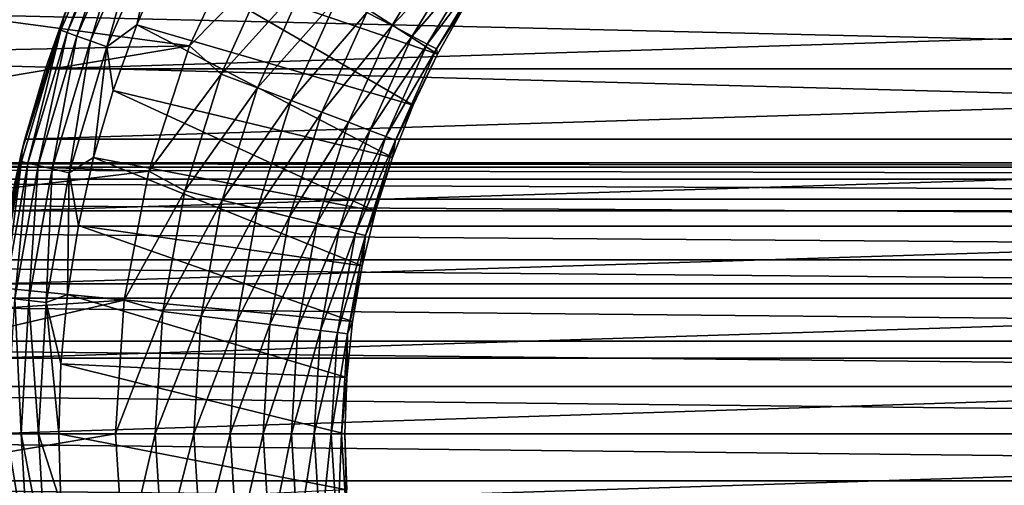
# Model space of a CAD drawing. Header units: metres. Extents: x -150 to 150, y -150 to 150.
# Tile 37 of 64: x -10.62 to -1.53, y -0.48 to 3.82. Entities that reach past the tile are written whole.
import ezdxf

# ---------------------------------------------------------------- set-up
doc = ezdxf.new("R2010")
doc.units = ezdxf.units.M
doc.layers.add('solid_P32600', color=7, linetype='CONTINUOUS')

msp = doc.modelspace()

# ---------------------------------------------------------------- linework, layer by layer
at = {"layer": 'solid_P32600'}
for points in [[(120, 2.5), (-149.829636, 7.143259), (149.829636, 7.143259)], [(95.550003, 2.5), (-149.829636, 7.143259), (120, 2.5)], [(71.25, 2.5), (-149.829636, 7.143259), (95.550003, 2.5)], [(46.900002, 2.5), (-149.829636, 7.143259), (71.25, 2.5)], [(22.5, 2.5), (-149.829636, 7.143259), (46.900002, 2.5)], [(22.5, 2.5), (-22.5, 2.5), (-149.829636, 7.143259)], [(-6.760824, 3.503176, 31.797224), (-9.28055, 4.367095, 33.160934), (-8.988025, 4.941208, 33.160934)], [(-6.505997, 3.956385, 31.797224), (-6.760824, 3.503176, 31.797224), (-8.988025, 4.941208, 33.160934)], [(-9.734808, 4.889004, 34.019176), (-10.236563, 3.725804, 34.019176), (-10.204441, 3.870034, 34.239281)], [(-10.180374, 3.705353, 33.806168), (-10.236563, 3.725804, 34.019176), (-9.734808, 4.889004, 34.019176)], [(-9.681373, 4.862168, 33.806168), (-10.180374, 3.705353, 33.806168), (-9.734808, 4.889004, 34.019176)], [(-10.088778, 3.672015, 33.607555), (-10.180374, 3.705353, 33.806168), (-9.681373, 4.862168, 33.806168)], [(-9.594266, 4.818421, 33.607555), (-10.088778, 3.672015, 33.607555), (-9.681373, 4.862168, 33.806168)], [(-9.964818, 3.626897, 33.429939), (-10.088778, 3.672015, 33.607555), (-9.594266, 4.818421, 33.607555)], [(-9.476382, 4.759218, 33.429939), (-9.964818, 3.626897, 33.429939), (-9.594266, 4.818421, 33.607555)], [(-9.812616, 3.5715, 33.279228), (-9.964818, 3.626897, 33.429939), (-9.476382, 4.759218, 33.429939)], [(-9.331641, 4.686526, 33.279228), (-9.812616, 3.5715, 33.279228), (-9.476382, 4.759218, 33.429939)], [(-14.370586, 4.298672, 24.5), (-9.050183, 3.580016, 24.5), (-8.527252, 4.692007, 24.5)], [(-9.536448, 3.775747, 33.160934), (-9.812616, 3.5715, 33.279228), (-9.331641, 4.686526, 33.279228)], [(-9.28055, 4.367095, 33.160934), (-9.536448, 3.775747, 33.160934), (-9.331641, 4.686526, 33.279228)], [(-8.527252, 4.692007, 24.5), (-9.050183, 3.580016, 24.5), (-8.29291, 4.352455, 24.532194)], [(-7.411855, 3.890041, 24.996502), (-7.180484, 3.768609, 25.258123), (-6.673874, 4.606643, 25.258123)], [(-6.673874, 4.606643, 25.258123), (-7.180484, 3.768609, 25.258123), (-6.499527, 4.486299, 25.56118)], [(-7.180484, 3.768609, 25.258123), (-6.992901, 3.670158, 25.56118), (-6.499527, 4.486299, 25.56118)], [(-6.499527, 4.486299, 25.56118), (-6.992901, 3.670158, 25.56118), (-6.371185, 4.397711, 25.896448)], [(-6.984128, 3.033635, 31.797224), (-9.536448, 3.775747, 33.160934), (-9.28055, 4.367095, 33.160934)], [(-6.760824, 3.503176, 31.797224), (-6.984128, 3.033635, 31.797224), (-9.28055, 4.367095, 33.160934)], [(-6.992901, 3.670158, 25.56118), (-6.854817, 3.597686, 25.896448), (-6.371185, 4.397711, 25.896448)], [(-6.371185, 4.397711, 25.896448), (-6.854817, 3.597686, 25.896448), (-6.292758, 4.343577, 26.253719)], [(-14.370586, 4.298672, 24.5), (-14.594438, 3.463986, 24.5), (-9.050183, 3.580016, 24.5)], [(-9.050183, 3.580016, 24.5), (-8.757075, 3.321121, 24.532194), (-8.29291, 4.352455, 24.532194)], [(-8.29291, 4.352455, 24.532194), (-8.757075, 3.321121, 24.532194), (-7.976665, 4.186477, 24.627928)], [(-6.854817, 3.597686, 25.896448), (-6.770437, 3.553399, 26.253719), (-6.292758, 4.343577, 26.253719)], [(-6.292758, 4.343577, 26.253719), (-6.770437, 3.553399, 26.253719), (-6.505997, 3.956385, 26.619158)], [(-8.757075, 3.321121, 24.532194), (-8.423131, 3.194472, 24.627928), (-7.976665, 4.186477, 24.627928)], [(-7.976665, 4.186477, 24.627928), (-8.423131, 3.194472, 24.627928), (-7.679969, 4.030759, 24.784283)], [(10.147296, 4.014006, 43.5), (-10.147296, 4.014006, 43.5), (-10.380234, 3.369534, 43.5)], [(-10.204441, 3.870034, 34.239281), (-10.380234, 3.369534, 43.5), (-10.147296, 4.014006, 43.5)], [(10.380234, 3.369534, 43.5), (10.147296, 4.014006, 43.5), (-10.380234, 3.369534, 43.5)], [(-8.423131, 3.194472, 24.627928), (-8.109828, 3.075652, 24.784283), (-7.679969, 4.030759, 24.784283)], [(-7.679969, 4.030759, 24.784283), (-8.109828, 3.075652, 24.784283), (-7.411855, 3.890041, 24.996502)], [(-6.770437, 3.553399, 26.253719), (-6.760824, 3.503176, 26.619158), (-6.505997, 3.956385, 26.619158)], [(-6.760824, 3.503176, 26.619158), (-6.760824, 3.503176, 31.797224), (-6.505997, 3.956385, 31.797224)], [(-6.505997, 3.956385, 26.619158), (-6.760824, 3.503176, 26.619158), (-6.505997, 3.956385, 31.797224)], [(-10.204441, 3.870034, 34.239281), (-10.59652, 2.611808, 34.239281), (-10.380234, 3.369534, 43.5)], [(-10.236563, 3.725804, 34.019176), (-10.59652, 2.611808, 34.239281), (-10.204441, 3.870034, 34.239281)], [(-8.109828, 3.075652, 24.784283), (-7.826706, 2.968278, 24.996502), (-7.411855, 3.890041, 24.996502)], [(-7.411855, 3.890041, 24.996502), (-7.826706, 2.968278, 24.996502), (-7.180484, 3.768609, 25.258123)], [(-9.536448, 3.775747, 33.160934), (-9.754712, 3.169498, 33.160934), (-9.812616, 3.5715, 33.279228)], [(-7.174869, 2.549949, 31.797224), (-9.754712, 3.169498, 33.160934), (-9.536448, 3.775747, 33.160934)], [(-6.984128, 3.033635, 31.797224), (-7.174869, 2.549949, 31.797224), (-9.536448, 3.775747, 33.160934)], [(-7.826706, 2.968278, 24.996502), (-7.582386, 2.875619, 25.258123), (-7.180484, 3.768609, 25.258123)], [(-7.180484, 3.768609, 25.258123), (-7.582386, 2.875619, 25.258123), (-6.992901, 3.670158, 25.56118)], [(-10.236563, 3.725804, 34.019176), (-10.599887, 2.512219, 34.019176), (-10.59652, 2.611808, 34.239281)], [(-10.541703, 2.49843, 33.806168), (-10.599887, 2.512219, 34.019176), (-10.236563, 3.725804, 34.019176)], [(-10.180374, 3.705353, 33.806168), (-10.541703, 2.49843, 33.806168), (-10.236563, 3.725804, 34.019176)], [(-10.446856, 2.47595, 33.607555), (-10.541703, 2.49843, 33.806168), (-10.180374, 3.705353, 33.806168)], [(-10.088778, 3.672015, 33.607555), (-10.446856, 2.47595, 33.607555), (-10.180374, 3.705353, 33.806168)], [(-10.318497, 2.445529, 33.429939), (-10.446856, 2.47595, 33.607555), (-10.088778, 3.672015, 33.607555)], [(-9.964818, 3.626897, 33.429939), (-10.318497, 2.445529, 33.429939), (-10.088778, 3.672015, 33.607555)], [(-7.582386, 2.875619, 25.258123), (-7.384304, 2.800497, 25.56118), (-6.992901, 3.670158, 25.56118)], [(-6.992901, 3.670158, 25.56118), (-7.384304, 2.800497, 25.56118), (-6.854817, 3.597686, 25.896448)], [(-14.768969, 2.617587, 24.5), (-9.426662, 2.42495, 24.5), (-9.050183, 3.580016, 24.5)], [(-14.594438, 3.463986, 24.5), (-14.768969, 2.617587, 24.5), (-9.050183, 3.580016, 24.5)], [(-10.160893, 2.408176, 33.279228), (-10.318497, 2.445529, 33.429939), (-9.964818, 3.626897, 33.429939)], [(-9.812616, 3.5715, 33.279228), (-10.160893, 2.408176, 33.279228), (-9.964818, 3.626897, 33.429939)], [(-9.934478, 2.55074, 33.160934), (-10.160893, 2.408176, 33.279228), (-9.812616, 3.5715, 33.279228)], [(-9.754712, 3.169498, 33.160934), (-9.934478, 2.55074, 33.160934), (-9.812616, 3.5715, 33.279228)], [(-9.050183, 3.580016, 24.5), (-9.426662, 2.42495, 24.5), (-8.757075, 3.321121, 24.532194)], [(-7.384304, 2.800497, 25.56118), (-7.238491, 2.745198, 25.896448), (-6.854817, 3.597686, 25.896448)], [(-6.854817, 3.597686, 25.896448), (-7.238491, 2.745198, 25.896448), (-6.770437, 3.553399, 26.253719)], [(-7.238491, 2.745198, 25.896448), (-7.149388, 2.711405, 26.253719), (-6.770437, 3.553399, 26.253719)], [(-6.770437, 3.553399, 26.253719), (-7.149388, 2.711405, 26.253719), (-6.760824, 3.503176, 26.619158)], [(-7.149388, 2.711405, 26.253719), (-6.984128, 3.033635, 26.619158), (-6.760824, 3.503176, 26.619158)], [(-6.984128, 3.033635, 26.619158), (-6.984128, 3.033635, 31.797224), (-6.760824, 3.503176, 31.797224)], [(-6.760824, 3.503176, 26.619158), (-6.984128, 3.033635, 26.619158), (-6.760824, 3.503176, 31.797224)], [(-10.59652, 2.611808, 34.239281), (-10.569413, 2.718915, 43.5), (-10.380234, 3.369534, 43.5)], [(10.380234, 3.369534, 43.5), (-10.380234, 3.369534, 43.5), (-10.569413, 2.718915, 43.5)], [(10.569413, 2.718915, 43.5), (10.380234, 3.369534, 43.5), (-10.569413, 2.718915, 43.5)], [(-9.426662, 2.42495, 24.5), (-9.093543, 2.241357, 24.532194), (-8.757075, 3.321121, 24.532194)], [(-8.757075, 3.321121, 24.532194), (-9.093543, 2.241357, 24.532194), (-8.423131, 3.194472, 24.627928)], [(-9.093543, 2.241357, 24.532194), (-8.746768, 2.155885, 24.627928), (-8.423131, 3.194472, 24.627928)], [(-8.423131, 3.194472, 24.627928), (-8.746768, 2.155885, 24.627928), (-8.109828, 3.075652, 24.784283)], [(-7.332157, 2.054374, 31.797224), (-9.934478, 2.55074, 33.160934), (-9.754712, 3.169498, 33.160934)], [(-7.174869, 2.549949, 31.797224), (-7.332157, 2.054374, 31.797224), (-9.754712, 3.169498, 33.160934)], [(-8.746768, 2.155885, 24.627928), (-8.421427, 2.075695, 24.784283), (-8.109828, 3.075652, 24.784283)], [(-8.109828, 3.075652, 24.784283), (-8.421427, 2.075695, 24.784283), (-7.826706, 2.968278, 24.996502)], [(-7.174869, 2.549949, 26.619158), (-7.174869, 2.549949, 31.797224), (-6.984128, 3.033635, 31.797224)], [(-6.984128, 3.033635, 26.619158), (-7.174869, 2.549949, 26.619158), (-6.984128, 3.033635, 31.797224)], [(-7.149388, 2.711405, 26.253719), (-7.174869, 2.549949, 26.619158), (-6.984128, 3.033635, 26.619158)], [(-8.421427, 2.075695, 24.784283), (-8.127427, 2.003231, 24.996502), (-7.826706, 2.968278, 24.996502)], [(-7.826706, 2.968278, 24.996502), (-8.127427, 2.003231, 24.996502), (-7.582386, 2.875619, 25.258123)], [(-8.127427, 2.003231, 24.996502), (-7.873719, 1.940697, 25.258123), (-7.582386, 2.875619, 25.258123)], [(-7.582386, 2.875619, 25.258123), (-7.873719, 1.940697, 25.258123), (-7.384304, 2.800497, 25.56118)], [(-7.873719, 1.940697, 25.258123), (-7.668026, 1.889999, 25.56118), (-7.384304, 2.800497, 25.56118)], [(-7.384304, 2.800497, 25.56118), (-7.668026, 1.889999, 25.56118), (-7.238491, 2.745198, 25.896448)], [(-7.668026, 1.889999, 25.56118), (-7.516612, 1.852678, 25.896448), (-7.238491, 2.745198, 25.896448)], [(-7.238491, 2.745198, 25.896448), (-7.516612, 1.852678, 25.896448), (-7.149388, 2.711405, 26.253719)], [(10.569413, 2.718915, 43.5), (-10.569413, 2.718915, 43.5), (-10.717063, 2.057271, 43.5)], [(-10.59652, 2.611808, 34.239281), (-10.717063, 2.057271, 43.5), (-10.569413, 2.718915, 43.5)], [(10.717063, 2.057271, 43.5), (10.569413, 2.718915, 43.5), (-10.717063, 2.057271, 43.5)], [(-7.516612, 1.852678, 25.896448), (-7.424084, 1.829872, 26.253719), (-7.149388, 2.711405, 26.253719)], [(-7.149388, 2.711405, 26.253719), (-7.424084, 1.829872, 26.253719), (-7.174869, 2.549949, 26.619158)], [(-14.768969, 2.617587, 24.5), (-14.894739, 1.758123, 24.5), (-9.426662, 2.42495, 24.5)], [(-10.59652, 2.611808, 34.239281), (-10.834078, 1.315495, 34.239281), (-10.717063, 2.057271, 43.5)], [(-10.599887, 2.512219, 34.019176), (-10.834078, 1.315495, 34.239281), (-10.59652, 2.611808, 34.239281)], [(-9.934478, 2.55074, 33.160934), (-10.075037, 1.921916, 33.160934), (-10.160893, 2.408176, 33.279228)], [(-7.45526, 1.549221, 31.797224), (-10.075037, 1.921916, 33.160934), (-9.934478, 2.55074, 33.160934)], [(-7.332157, 2.054374, 31.797224), (-7.45526, 1.549221, 31.797224), (-9.934478, 2.55074, 33.160934)], [(-7.424084, 1.829872, 26.253719), (-7.332157, 2.054374, 26.619158), (-7.174869, 2.549949, 26.619158)], [(-7.332157, 2.054374, 26.619158), (-7.332157, 2.054374, 31.797224), (-7.174869, 2.549949, 31.797224)], [(-7.174869, 2.549949, 26.619158), (-7.332157, 2.054374, 26.619158), (-7.174869, 2.549949, 31.797224)], [(22.059584, 2.460035), (-22.059584, 2.460035), (-22.5, 2.5)], [(22.059584, 2.460035), (-22.5, 2.5), (22.5, 2.5)], [(21.644949, 2.349231), (-21.644949, 2.349231), (-22.059584, 2.460035)], [(22.059584, 2.460035), (21.644949, 2.349231), (-22.059584, 2.460035)], [(-10.599887, 2.512219, 34.019176), (-10.819865, 1.264661, 34.019176), (-10.834078, 1.315495, 34.239281)], [(-10.760474, 1.257719, 33.806168), (-10.819865, 1.264661, 34.019176), (-10.599887, 2.512219, 34.019176)], [(-10.541703, 2.49843, 33.806168), (-10.760474, 1.257719, 33.806168), (-10.599887, 2.512219, 34.019176)], [(-10.663658, 1.246403, 33.607555), (-10.760474, 1.257719, 33.806168), (-10.541703, 2.49843, 33.806168)], [(-10.446856, 2.47595, 33.607555), (-10.663658, 1.246403, 33.607555), (-10.541703, 2.49843, 33.806168)], [(-10.532636, 1.231089, 33.429939), (-10.663658, 1.246403, 33.607555), (-10.446856, 2.47595, 33.607555)], [(-10.318497, 2.445529, 33.429939), (-10.532636, 1.231089, 33.429939), (-10.446856, 2.47595, 33.607555)], [(-14.894739, 1.758123, 24.5), (-9.653413, 1.23398, 24.5), (-9.426662, 2.42495, 24.5)], [(-10.37176, 1.212285, 33.279228), (-10.532636, 1.231089, 33.429939), (-10.318497, 2.445529, 33.429939)], [(-10.160893, 2.408176, 33.279228), (-10.37176, 1.212285, 33.279228), (-10.318497, 2.445529, 33.429939)], [(-10.175834, 1.285507, 33.160934), (-10.37176, 1.212285, 33.279228), (-10.160893, 2.408176, 33.279228)], [(-10.075037, 1.921916, 33.160934), (-10.175834, 1.285507, 33.160934), (-10.160893, 2.408176, 33.279228)], [(-9.426662, 2.42495, 24.5), (-9.653413, 1.23398, 24.5), (-9.093543, 2.241357, 24.532194)], [(21.250431, 2.164318), (-21.250431, 2.164318), (-21.644949, 2.349231)], [(21.644949, 2.349231), (21.250431, 2.164318), (-21.644949, 2.349231)], [(-9.653413, 1.23398, 24.5), (-9.297407, 1.12891, 24.532194), (-9.093543, 2.241357, 24.532194)], [(-9.093543, 2.241357, 24.532194), (-9.297407, 1.12891, 24.532194), (-8.746768, 2.155885, 24.627928)], [(20.89303, 1.915111), (-20.89303, 1.915111), (-21.250431, 2.164318)], [(21.250431, 2.164318), (20.89303, 1.915111), (-21.250431, 2.164318)], [(-9.297407, 1.12891, 24.532194), (-8.942857, 1.085859, 24.627928), (-8.746768, 2.155885, 24.627928)], [(-8.746768, 2.155885, 24.627928), (-8.942857, 1.085859, 24.627928), (-8.421427, 2.075695, 24.784283)], [(10.717063, 2.057271, 43.5), (-10.717063, 2.057271, 43.5), (-10.823652, 1.38357, 43.5)], [(10.823652, 1.38357, 43.5), (10.717063, 2.057271, 43.5), (-10.823652, 1.38357, 43.5)], [(-8.942857, 1.085859, 24.627928), (-8.610223, 1.04547, 24.784283), (-8.421427, 2.075695, 24.784283)], [(-8.421427, 2.075695, 24.784283), (-8.610223, 1.04547, 24.784283), (-8.127427, 2.003231, 24.996502)], [(-8.610223, 1.04547, 24.784283), (-8.309632, 1.008972, 24.996502), (-8.127427, 2.003231, 24.996502)], [(-8.127427, 2.003231, 24.996502), (-8.309632, 1.008972, 24.996502), (-7.873719, 1.940697, 25.258123)], [(-7.45526, 1.549221, 26.619158), (-7.45526, 1.549221, 31.797224), (-7.332157, 2.054374, 31.797224)], [(-7.332157, 2.054374, 26.619158), (-7.45526, 1.549221, 26.619158), (-7.332157, 2.054374, 31.797224)], [(-7.424084, 1.829872, 26.253719), (-7.45526, 1.549221, 26.619158), (-7.332157, 2.054374, 26.619158)], [(20.585548, 1.606416), (-20.585548, 1.606416), (-20.89303, 1.915111)], [(20.89303, 1.915111), (20.585548, 1.606416), (-20.89303, 1.915111)], [(-7.543602, 1.036844, 31.797224), (-10.175834, 1.285507, 33.160934), (-10.075037, 1.921916, 33.160934)], [(-7.45526, 1.549221, 31.797224), (-7.543602, 1.036844, 31.797224), (-10.075037, 1.921916, 33.160934)], [(-8.309632, 1.008972, 24.996502), (-8.050236, 0.977476, 25.258123), (-7.873719, 1.940697, 25.258123)], [(-7.873719, 1.940697, 25.258123), (-8.050236, 0.977476, 25.258123), (-7.668026, 1.889999, 25.56118)], [(-8.050236, 0.977476, 25.258123), (-7.839932, 0.95194, 25.56118), (-7.668026, 1.889999, 25.56118)], [(-7.668026, 1.889999, 25.56118), (-7.839932, 0.95194, 25.56118), (-7.516612, 1.852678, 25.896448)], [(-7.839932, 0.95194, 25.56118), (-7.685122, 0.933143, 25.896448), (-7.516612, 1.852678, 25.896448)], [(-7.516612, 1.852678, 25.896448), (-7.685122, 0.933143, 25.896448), (-7.424084, 1.829872, 26.253719)], [(-7.685122, 0.933143, 25.896448), (-7.590521, 0.921656, 26.253719), (-7.424084, 1.829872, 26.253719)], [(-7.424084, 1.829872, 26.253719), (-7.590521, 0.921656, 26.253719), (-7.45526, 1.549221, 26.619158)], [(-14.894739, 1.758123, 24.5), (-14.971749, 0.885594, 24.5), (-9.653413, 1.23398, 24.5)], [(20.334936, 1.25), (-20.334936, 1.25), (-20.585548, 1.606416)], [(20.585548, 1.606416), (20.334936, 1.25), (-20.585548, 1.606416)], [(-7.590521, 0.921656, 26.253719), (-7.543602, 1.036844, 26.619158), (-7.45526, 1.549221, 26.619158)], [(-7.543602, 1.036844, 26.619158), (-7.543602, 1.036844, 31.797224), (-7.45526, 1.549221, 31.797224)], [(-7.45526, 1.549221, 26.619158), (-7.543602, 1.036844, 26.619158), (-7.45526, 1.549221, 31.797224)], [(10.823652, 1.38357, 43.5), (-10.823652, 1.38357, 43.5), (-10.889181, 0.697813, 43.5)], [(10.889181, 0.697813, 43.5), (10.823652, 1.38357, 43.5), (-10.889181, 0.697813, 43.5)], [(-10.175834, 1.285507, 33.160934), (-10.236472, 0.644024, 33.160934), (-10.37176, 1.212285, 33.279228)], [(-7.596773, 0.519634, 31.797224), (-10.236472, 0.644024, 33.160934), (-10.175834, 1.285507, 33.160934)], [(-7.543602, 1.036844, 31.797224), (-7.596773, 0.519634, 31.797224), (-10.175834, 1.285507, 33.160934)], [(20.151577, 0.854756), (-20.151577, 0.854756), (-20.334936, 1.25)], [(20.334936, 1.25), (20.151577, 0.854756), (-20.334936, 1.25)], [(-15, 0, 24.5), (-9.733682, 0, 24.5), (-9.653413, 1.23398, 24.5)], [(-14.971749, 0.885594, 24.5), (-15, 0, 24.5), (-9.653413, 1.23398, 24.5)], [(-10.604338, 0, 33.429939), (-10.736253, 0, 33.607555), (-10.663658, 1.246403, 33.607555)], [(-10.532636, 1.231089, 33.429939), (-10.604338, 0, 33.429939), (-10.663658, 1.246403, 33.607555)], [(-10.442369, 0, 33.279228), (-10.604338, 0, 33.429939), (-10.532636, 1.231089, 33.429939)], [(-10.37176, 1.212285, 33.279228), (-10.442369, 0, 33.279228), (-10.532636, 1.231089, 33.429939)], [(-10.256711, 0, 33.160934), (-10.442369, 0, 33.279228), (-10.37176, 1.212285, 33.279228)], [(-10.236472, 0.644024, 33.160934), (-10.256711, 0, 33.160934), (-10.37176, 1.212285, 33.279228)], [(-9.653413, 1.23398, 24.5), (-9.733682, 0, 24.5), (-9.297407, 1.12891, 24.532194)], [(-9.733682, 0, 24.5), (-9.365693, 0, 24.532194), (-9.297407, 1.12891, 24.532194)], [(-9.297407, 1.12891, 24.532194), (-9.365693, 0, 24.532194), (-8.942857, 1.085859, 24.627928)], [(-9.365693, 0, 24.532194), (-9.008539, 0, 24.627928), (-8.942857, 1.085859, 24.627928)], [(-8.942857, 1.085859, 24.627928), (-9.008539, 0, 24.627928), (-8.610223, 1.04547, 24.784283)], [(-9.008539, 0, 24.627928), (-8.673462, 0, 24.784283), (-8.610223, 1.04547, 24.784283)], [(-8.610223, 1.04547, 24.784283), (-8.673462, 0, 24.784283), (-8.309632, 1.008972, 24.996502)], [(-8.673462, 0, 24.784283), (-8.370664, 0, 24.996502), (-8.309632, 1.008972, 24.996502)], [(-8.309632, 1.008972, 24.996502), (-8.370664, 0, 24.996502), (-8.050236, 0.977476, 25.258123)], [(-7.596773, 0.519634, 26.619158), (-7.596773, 0.519634, 31.797224), (-7.543602, 1.036844, 31.797224)], [(-7.543602, 1.036844, 26.619158), (-7.596773, 0.519634, 26.619158), (-7.543602, 1.036844, 31.797224)], [(-7.590521, 0.921656, 26.253719), (-7.596773, 0.519634, 26.619158), (-7.543602, 1.036844, 26.619158)], [(-8.370664, 0, 24.996502), (-8.109363, 0, 25.258123), (-8.050236, 0.977476, 25.258123)], [(-8.050236, 0.977476, 25.258123), (-8.109363, 0, 25.258123), (-7.839932, 0.95194, 25.56118)], [(-8.109363, 0, 25.258123), (-7.897513, 0, 25.56118), (-7.839932, 0.95194, 25.56118)], [(-7.839932, 0.95194, 25.56118), (-7.897513, 0, 25.56118), (-7.685122, 0.933143, 25.896448)], [(-7.897513, 0, 25.56118), (-7.741567, 0, 25.896448), (-7.685122, 0.933143, 25.896448)], [(-7.685122, 0.933143, 25.896448), (-7.741567, 0, 25.896448), (-7.590521, 0.921656, 26.253719)], [(-7.741567, 0, 25.896448), (-7.646271, 0, 26.253719), (-7.590521, 0.921656, 26.253719)], [(-7.590521, 0.921656, 26.253719), (-7.646271, 0, 26.253719), (-7.596773, 0.519634, 26.619158)], [(20.037981, 0.43412), (-20.037981, 0.43412), (-20.151577, 0.854756)], [(20.151577, 0.854756), (20.037981, 0.43412), (-20.151577, 0.854756)], [(10.889181, 0.697813, 43.5), (-10.889181, 0.697813, 43.5), (-10.913651, 0, 43.5)], [(10.913651, 0, 43.5), (10.889181, 0.697813, 43.5), (-10.913651, 0, 43.5)], [(-7.614524, 0, 31.797224), (-10.256711, 0, 33.160934), (-10.236472, 0.644024, 33.160934)], [(-7.596773, 0.519634, 31.797224), (-7.614524, 0, 31.797224), (-10.236472, 0.644024, 33.160934)], [(-7.646271, 0, 26.253719), (-7.614524, 0, 26.619158), (-7.596773, 0.519634, 26.619158)], [(-7.614524, 0, 26.619158), (-7.614524, 0, 31.797224), (-7.596773, 0.519634, 31.797224)], [(-7.596773, 0.519634, 26.619158), (-7.614524, 0, 26.619158), (-7.596773, 0.519634, 31.797224)], [(20.00086, 0), (-20.00086, 0), (-20.037981, 0.43412)], [(20.037981, 0.43412), (20.00086, 0), (-20.037981, 0.43412)], [(20.00086, 0), (20.037981, -0.43412), (-20.00086, 0)], [(-14.971749, -0.885594, 24.5), (-9.733682, 0, 24.5), (-15, 0, 24.5)], [(-9.653413, -1.23398, 24.5), (-9.733682, 0, 24.5), (-14.971749, -0.885594, 24.5)], [(-10.889181, -0.697813, 43.5), (10.913651, 0, 43.5), (-10.913651, 0, 43.5)], [(-10.889181, -0.697813, 43.5), (10.889181, -0.697813, 43.5), (10.913651, 0, 43.5)], [(-10.532636, -1.231089, 33.429939), (-10.736253, 0, 33.607555), (-10.604338, 0, 33.429939)], [(-10.532636, -1.231089, 33.429939), (-10.663658, -1.246403, 33.607555), (-10.736253, 0, 33.607555)], [(-10.37176, -1.212285, 33.279228), (-10.604338, 0, 33.429939), (-10.442369, 0, 33.279228)], [(-10.37176, -1.212285, 33.279228), (-10.532636, -1.231089, 33.429939), (-10.604338, 0, 33.429939)], [(-10.236472, -0.644024, 33.160934), (-10.442369, 0, 33.279228), (-10.256711, 0, 33.160934)], [(-10.236472, -0.644024, 33.160934), (-10.37176, -1.212285, 33.279228), (-10.442369, 0, 33.279228)], [(-7.596773, -0.519634, 31.797224), (-10.256711, 0, 33.160934), (-7.614524, 0, 31.797224)], [(-7.596773, -0.519634, 31.797224), (-10.236472, -0.644024, 33.160934), (-10.256711, 0, 33.160934)], [(-9.653413, -1.23398, 24.5), (-9.365693, 0, 24.532194), (-9.733682, 0, 24.5)], [(-9.297407, -1.12891, 24.532194), (-9.365693, 0, 24.532194), (-9.653413, -1.23398, 24.5)], [(-9.297407, -1.12891, 24.532194), (-9.008539, 0, 24.627928), (-9.365693, 0, 24.532194)], [(-9.297407, -1.12891, 24.532194), (-8.942857, -1.085859, 24.627928), (-9.008539, 0, 24.627928)], [(-8.942857, -1.085859, 24.627928), (-8.673462, 0, 24.784283), (-9.008539, 0, 24.627928)], [(-8.942857, -1.085859, 24.627928), (-8.610223, -1.04547, 24.784283), (-8.673462, 0, 24.784283)], [(-8.610223, -1.04547, 24.784283), (-8.370664, 0, 24.996502), (-8.673462, 0, 24.784283)], [(-8.610223, -1.04547, 24.784283), (-8.309632, -1.008972, 24.996502), (-8.370664, 0, 24.996502)], [(-8.309632, -1.008972, 24.996502), (-8.109363, 0, 25.258123), (-8.370664, 0, 24.996502)], [(-8.309632, -1.008972, 24.996502), (-8.050236, -0.977476, 25.258123), (-8.109363, 0, 25.258123)], [(-8.050236, -0.977476, 25.258123), (-7.897513, 0, 25.56118), (-8.109363, 0, 25.258123)], [(-8.050236, -0.977476, 25.258123), (-7.839932, -0.95194, 25.56118), (-7.897513, 0, 25.56118)], [(-7.839932, -0.95194, 25.56118), (-7.741567, 0, 25.896448), (-7.897513, 0, 25.56118)], [(-7.839932, -0.95194, 25.56118), (-7.685122, -0.933143, 25.896448), (-7.741567, 0, 25.896448)], [(-7.685122, -0.933143, 25.896448), (-7.646271, 0, 26.253719), (-7.741567, 0, 25.896448)], [(-7.685122, -0.933143, 25.896448), (-7.590521, -0.921656, 26.253719), (-7.646271, 0, 26.253719)], [(-7.590521, -0.921656, 26.253719), (-7.614524, 0, 26.619158), (-7.646271, 0, 26.253719)], [(-7.596773, -0.519634, 26.619158), (-7.614524, 0, 31.797224), (-7.614524, 0, 26.619158)], [(-7.596773, -0.519634, 26.619158), (-7.596773, -0.519634, 31.797224), (-7.614524, 0, 31.797224)], [(-7.590521, -0.921656, 26.253719), (-7.596773, -0.519634, 26.619158), (-7.614524, 0, 26.619158)], [(20.037981, -0.43412), (-20.037981, -0.43412), (-20.00086, 0)], [(20.151577, -0.854756), (-20.151577, -0.854756), (-20.037981, -0.43412)], [(20.037981, -0.43412), (20.151577, -0.854756), (-20.037981, -0.43412)]]:
    msp.add_3dface(points, dxfattribs=at)

doc.saveas('drawing.dxf')
